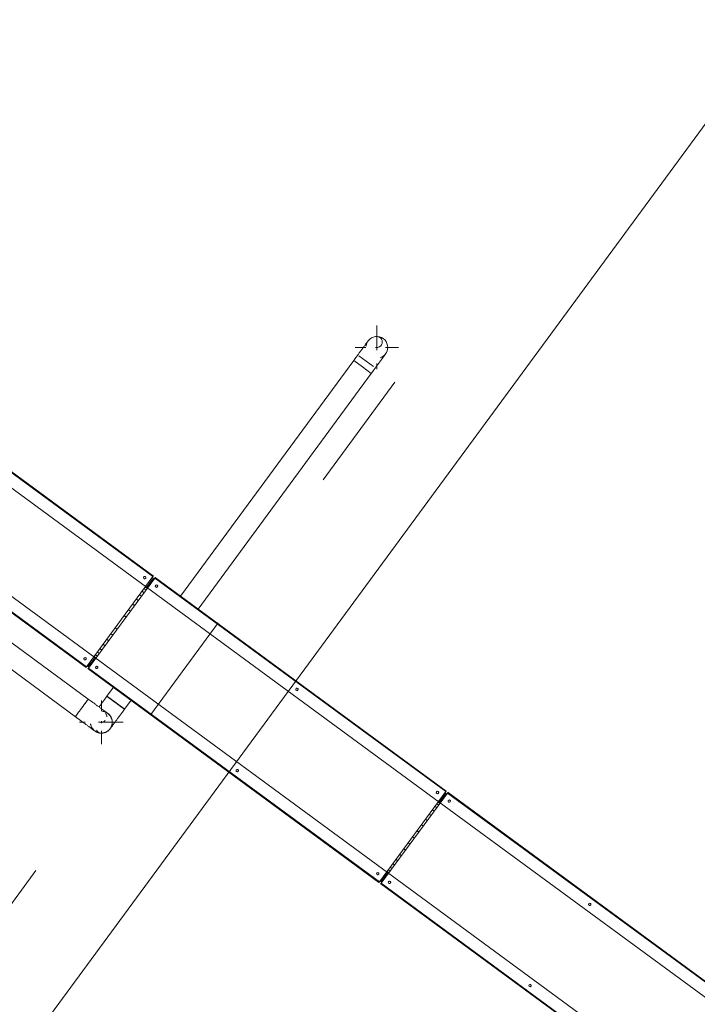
# Model space of a CAD drawing. Header units: metres. Extents: x 135583 to 135939, y 457896 to 458258.
# Tile 217 of 256: x 135764.28 to 135767.07, y 457921.04 to 457925.1. Entities that reach past the tile are written whole.
import ezdxf

# ---------------------------------------------------------------- set-up
doc = ezdxf.new("R2010")
doc.units = ezdxf.units.M
doc.linetypes.add('Hidden', pattern=[4, 2, -2])
doc.layers.add('NIEUWE INSTALLATIE', color=250, linetype='Continuous', lineweight=0)

msp = doc.modelspace()

# ---------------------------------------------------------------- linework, layer by layer
at = {"layer": 'NIEUWE INSTALLATIE'}
for p, q in [((135767.4175, 457925.0987), (135758.9806, 457913.6148)), ((135767.4175, 457925.0987), (135758.9806, 457913.6148)), ((135765.7479, 457923.7355), (135765.7479, 457923.8366)), ((135765.6579, 457923.7466), (135765.702, 457923.7466)), ((135765.7429, 457923.7466), (135765.752, 457923.7466)), ((135765.7834, 457923.7466), (135765.8379, 457923.7466)), ((135764.8247, 457922.8012), (135763.6256, 457923.6821)), ((135764.8264, 457922.8037), (135763.6272, 457923.6846)), ((135765.6524, 457923.6927), (135764.9382, 457922.7204)), ((135765.6613, 457923.7048), (135765.6524, 457923.6927)), ((135765.6524, 457923.6927), (135765.6887, 457923.666)), ((135765.6887, 457923.666), (135765.6524, 457923.6927)), ((135765.7479, 457923.6566), (135765.7479, 457923.6798)), ((135765.0107, 457922.6672), (135765.725, 457923.6394)), ((135765.6887, 457923.666), (135765.725, 457923.6394)), ((135765.725, 457923.6394), (135765.6887, 457923.666)), ((135765.725, 457923.6394), (135765.7338, 457923.6515)), ((135763.8542, 457923.4509), (135764.7982, 457922.7573)), ((135763.3501, 457923.3075), (135764.5493, 457922.4265)), ((135764.5512, 457922.4288), (135763.352, 457923.3098)), ((135764.5851, 457922.4672), (135763.6411, 457923.1608)), ((135764.5581, 457922.296), (135763.7796, 457922.8679)), ((135763.7263, 457922.7954), (135764.5048, 457922.2234)), ((135764.8247, 457922.8012), (135764.5512, 457922.4288)), ((135764.8327, 457922.7953), (135764.5591, 457922.423)), ((135764.5592, 457922.4229), (135764.8328, 457922.7952)), ((135764.8269, 457922.7958), (135764.802, 457922.762)), ((135764.8269, 457922.7958), (135764.802, 457922.762)), ((135764.8335, 457922.7984), (135764.8323, 457922.7968)), ((135766.0319, 457921.9143), (135764.8328, 457922.7952)), ((135764.8344, 457922.7978), (135764.8335, 457922.7984)), ((135766.0335, 457921.9168), (135764.8344, 457922.7978)), ((135764.7961, 457922.7453), (135764.788, 457922.7512)), ((135764.7962, 457922.7455), (135764.7881, 457922.7514)), ((135764.801, 457922.752), (135764.7929, 457922.7579)), ((135764.8009, 457922.7519), (135764.7929, 457922.7578)), ((135764.7982, 457922.7573), (135766.0054, 457921.8705)), ((135764.7644, 457922.7022), (135764.7563, 457922.7081)), ((135764.7646, 457922.7025), (135764.7566, 457922.7084)), ((135764.7775, 457922.7201), (135764.7695, 457922.726)), ((135764.7777, 457922.7203), (135764.7697, 457922.7262)), ((135764.7882, 457922.7346), (135764.7801, 457922.7405)), ((135764.7883, 457922.7348), (135764.7803, 457922.7407)), ((135764.7323, 457922.6585), (135764.7242, 457922.6644)), ((135764.7326, 457922.6589), (135764.7245, 457922.6648)), ((135764.7491, 457922.6814), (135764.7411, 457922.6873)), ((135764.7494, 457922.6818), (135764.7414, 457922.6877)), ((135764.7143, 457922.6341), (135764.7063, 457922.64)), ((135764.7146, 457922.6345), (135764.7066, 457922.6404)), ((135764.6773, 457922.5837), (135764.6693, 457922.5896)), ((135764.6776, 457922.5841), (135764.6696, 457922.59)), ((135764.6428, 457922.5367), (135764.6348, 457922.5427)), ((135764.6594, 457922.5593), (135764.6513, 457922.5652)), ((135764.6597, 457922.5597), (135764.6516, 457922.5656)), ((135764.6143, 457922.4978), (135764.6062, 457922.5038)), ((135764.6145, 457922.4981), (135764.6064, 457922.504)), ((135764.6274, 457922.5157), (135764.6193, 457922.5216)), ((135764.6276, 457922.516), (135764.6196, 457922.5219)), ((135764.6426, 457922.5364), (135764.6345, 457922.5423)), ((135764.5569, 457922.4284), (135764.5818, 457922.4622)), ((135764.5569, 457922.4284), (135764.5818, 457922.4622)), ((135764.5911, 457922.4663), (135764.583, 457922.4722)), ((135764.591, 457922.4662), (135764.583, 457922.4721)), ((135765.7922, 457921.5803), (135764.5851, 457922.4672)), ((135764.5958, 457922.4727), (135764.5878, 457922.4786)), ((135764.5959, 457922.4729), (135764.5879, 457922.4788)), ((135764.6036, 457922.4834), (135764.5956, 457922.4893)), ((135764.6038, 457922.4836), (135764.5957, 457922.4895)), ((135764.5564, 457922.4213), (135764.5576, 457922.4229)), ((135764.5573, 457922.4206), (135764.5564, 457922.4213)), ((135764.5573, 457922.4206), (135765.7564, 457921.5396)), ((135765.7583, 457921.542), (135764.5592, 457922.4229)), ((135764.6622, 457922.3449), (135764.6349, 457922.3077)), ((135764.6349, 457922.3077), (135764.6261, 457922.2956)), ((135764.5702, 457922.2871), (135764.5581, 457922.296)), ((135764.612, 457922.2464), (135764.612, 457922.2905)), ((135764.6712, 457922.2811), (135764.6618, 457922.288)), ((135764.7075, 457922.2544), (135764.6893, 457922.2678)), ((135764.7075, 457922.2544), (135764.7348, 457922.2917)), ((135764.5048, 457922.2234), (135764.5169, 457922.2146)), ((135764.6986, 457922.2424), (135764.7075, 457922.2544)), ((135764.522, 457922.2005), (135764.5451, 457922.2005)), ((135764.6009, 457922.2005), (135764.702, 457922.2005)), ((135764.612, 457922.1964), (135764.612, 457922.2055)), ((135764.612, 457922.1105), (135764.612, 457922.165)), ((135766.0319, 457921.9143), (135765.7583, 457921.542)), ((135766.0398, 457921.9084), (135765.7663, 457921.5361)), ((135765.7664, 457921.536), (135766.0399, 457921.9084)), ((135766.034, 457921.909), (135766.0092, 457921.8751)), ((135766.034, 457921.909), (135766.0092, 457921.8751)), ((135766.0407, 457921.9115), (135766.0395, 457921.9099)), ((135767.2391, 457921.0274), (135766.0399, 457921.9084)), ((135766.0416, 457921.9109), (135766.0407, 457921.9115)), ((135767.2407, 457921.0299), (135766.0416, 457921.9109)), ((135765.9954, 457921.8477), (135765.9873, 457921.8536)), ((135765.9955, 457921.8479), (135765.9875, 457921.8538)), ((135766.0032, 457921.8584), (135765.9952, 457921.8643)), ((135766.0033, 457921.8586), (135765.9953, 457921.8645)), ((135766.0081, 457921.865), (135766, 457921.8709)), ((135766.0081, 457921.8651), (135766.0001, 457921.871)), ((135766.0054, 457921.8705), (135767.2125, 457920.9836)), ((135765.9715, 457921.8153), (135765.9635, 457921.8212)), ((135765.9718, 457921.8156), (135765.9637, 457921.8215)), ((135765.9847, 457921.8332), (135765.9766, 457921.8391)), ((135765.9849, 457921.8334), (135765.9768, 457921.8394)), ((135765.9395, 457921.7716), (135765.9314, 457921.7775)), ((135765.9398, 457921.772), (135765.9317, 457921.7779)), ((135765.9563, 457921.7945), (135765.9483, 457921.8004)), ((135765.9566, 457921.7949), (135765.9485, 457921.8008)), ((135765.9215, 457921.7472), (135765.9135, 457921.7531)), ((135765.9218, 457921.7476), (135765.9138, 457921.7535)), ((135765.8845, 457921.6968), (135765.8765, 457921.7027)), ((135765.8848, 457921.6972), (135765.8768, 457921.7031)), ((135765.903, 457921.722), (135765.895, 457921.7279)), ((135765.9033, 457921.7224), (135765.8953, 457921.7283)), ((135765.8497, 457921.6495), (135765.8417, 457921.6554)), ((135765.85, 457921.6499), (135765.842, 457921.6558)), ((135765.8666, 457921.6724), (135765.8585, 457921.6783)), ((135765.8669, 457921.6728), (135765.8588, 457921.6787)), ((135765.8214, 457921.611), (135765.8134, 457921.6169)), ((135765.8216, 457921.6112), (135765.8136, 457921.6171)), ((135765.8345, 457921.6288), (135765.8265, 457921.6347)), ((135765.8348, 457921.6291), (135765.8267, 457921.635)), ((135765.7641, 457921.5415), (135765.7889, 457921.5753)), ((135765.7641, 457921.5415), (135765.7889, 457921.5753)), ((135765.7982, 457921.5793), (135765.7901, 457921.5852)), ((135765.7982, 457921.5794), (135765.7902, 457921.5853)), ((135766.9994, 457920.6935), (135765.7922, 457921.5803)), ((135765.803, 457921.5858), (135765.7949, 457921.5917)), ((135765.8031, 457921.586), (135765.795, 457921.5919)), ((135765.8108, 457921.5965), (135765.8028, 457921.6024)), ((135765.811, 457921.5967), (135765.8029, 457921.6026)), ((135765.7636, 457921.5344), (135765.7648, 457921.536)), ((135765.7645, 457921.5337), (135765.7636, 457921.5344)), ((135765.7645, 457921.5337), (135766.9636, 457920.6527)), ((135766.9655, 457920.6551), (135765.7664, 457921.536))]:
    msp.add_line(p, q, dxfattribs=at)
at = {"layer": 'NIEUWE INSTALLATIE', "linetype": 'Hidden'}
for p, q in [((135765.7345, 457923.6675), (135765.6734, 457923.7124)), ((135765.7345, 457923.6674), (135765.6734, 457923.7123)), ((135765.7345, 457923.6674), (135765.6734, 457923.7123)), ((135758.4213, 457913.5296), (135765.8222, 457923.6032)), ((135765.0937, 457922.6112), (135764.8155, 457922.2326)), ((135765.0937, 457922.6112), (135764.8155, 457922.2326))]:
    msp.add_line(p, q, dxfattribs=at)
at = {"layer": 'NIEUWE INSTALLATIE', "flags": 128}
for points in [[(135765.7116, 457923.7733), (135765.711, 457923.7724), (135765.7102, 457923.7713), (135765.7097, 457923.7706), (135765.7091, 457923.7698), (135765.7084, 457923.7689), (135765.7077, 457923.7679), (135765.7068, 457923.7667), (135765.706, 457923.7655), (135765.705, 457923.7642), (135765.704, 457923.7628), (135765.7029, 457923.7613), (135765.7017, 457923.7597), (135765.7004, 457923.758), (135765.6992, 457923.7563), (135765.6978, 457923.7544), (135765.6964, 457923.7525), (135765.6949, 457923.7505), (135765.6934, 457923.7484), (135765.6918, 457923.7463), (135765.6902, 457923.7441), (135765.6885, 457923.7418), (135765.6868, 457923.7394), (135765.685, 457923.7371), (135765.6832, 457923.7346), (135765.6814, 457923.7321), (135765.6796, 457923.7296), (135765.6777, 457923.727), (135765.6757, 457923.7244), (135765.6738, 457923.7218), (135765.6718, 457923.7191), (135765.6699, 457923.7164), (135765.6679, 457923.7137), (135765.6659, 457923.711), (135765.6639, 457923.7082), (135765.6619, 457923.7055), (135765.6613, 457923.7048)], [(135765.7338, 457923.6515), (135765.7359, 457923.6542), (135765.7379, 457923.657), (135765.7399, 457923.6597), (135765.7419, 457923.6624), (135765.7438, 457923.6651), (135765.7458, 457923.6678), (135765.7478, 457923.6704), (135765.7497, 457923.673), (135765.7516, 457923.6756), (135765.7534, 457923.6782), (135765.7553, 457923.6807), (135765.7571, 457923.6831), (135765.7589, 457923.6855), (135765.7606, 457923.6879), (135765.7623, 457923.6902), (135765.7639, 457923.6924), (135765.7655, 457923.6946), (135765.767, 457923.6967), (135765.7685, 457923.6987), (135765.7699, 457923.7006), (135765.7713, 457923.7025), (135765.7726, 457923.7043), (135765.7739, 457923.706), (135765.7751, 457923.7076), (135765.7762, 457923.7091), (135765.7772, 457923.7106), (135765.7782, 457923.7119), (135765.7791, 457923.7131), (135765.78, 457923.7143), (135765.7808, 457923.7153), (135765.7814, 457923.7163), (135765.7821, 457923.7171), (135765.7826, 457923.7178), (135765.7831, 457923.7185), (135765.7837, 457923.7194), (135765.7842, 457923.72)], [(135764.6387, 457922.2368), (135764.6378, 457922.2374), (135764.6367, 457922.2382), (135764.636, 457922.2387), (135764.6352, 457922.2393), (135764.6343, 457922.24), (135764.6332, 457922.2407), (135764.6321, 457922.2416), (135764.6309, 457922.2424), (135764.6296, 457922.2434), (135764.6282, 457922.2444), (135764.6267, 457922.2455), (135764.6251, 457922.2467), (135764.6234, 457922.248), (135764.6217, 457922.2492), (135764.6198, 457922.2506), (135764.6179, 457922.252), (135764.6159, 457922.2535), (135764.6138, 457922.255), (135764.6116, 457922.2566), (135764.6094, 457922.2582), (135764.6072, 457922.2599), (135764.6048, 457922.2616), (135764.6024, 457922.2634), (135764.6, 457922.2652), (135764.5975, 457922.267), (135764.595, 457922.2688), (135764.5924, 457922.2707), (135764.5898, 457922.2727), (135764.5872, 457922.2746), (135764.5845, 457922.2766), (135764.5818, 457922.2785), (135764.5791, 457922.2805), (135764.5764, 457922.2825), (135764.5736, 457922.2845), (135764.5709, 457922.2865), (135764.5702, 457922.2871)], [(135764.6023, 457922.2634), (135764.6041, 457922.2658), (135764.606, 457922.2683), (135764.6078, 457922.2708), (135764.6097, 457922.2734), (135764.6116, 457922.276), (135764.6136, 457922.2786), (135764.6155, 457922.2813), (135764.6175, 457922.284), (135764.6195, 457922.2867), (135764.6215, 457922.2894), (135764.6235, 457922.2922), (135764.6255, 457922.2949), (135764.6261, 457922.2956)], [(135764.6387, 457922.2368), (135764.6401, 457922.2357), (135764.6415, 457922.2345), (135764.6428, 457922.2333), (135764.6441, 457922.232), (135764.6453, 457922.2307), (135764.6465, 457922.2294), (135764.6476, 457922.228), (135764.6487, 457922.2265), (135764.6497, 457922.225), (135764.6507, 457922.2235), (135764.6516, 457922.222), (135764.6524, 457922.2204), (135764.6531, 457922.2187), (135764.6538, 457922.2171), (135764.6545, 457922.2154), (135764.655, 457922.2137), (135764.6555, 457922.2119), (135764.656, 457922.2102), (135764.6563, 457922.2084), (135764.6566, 457922.2066), (135764.6568, 457922.2049), (135764.6569, 457922.2031), (135764.657, 457922.2013), (135764.657, 457922.1995), (135764.6569, 457922.1977), (135764.6568, 457922.1959), (135764.6566, 457922.1941), (135764.6563, 457922.1923), (135764.6559, 457922.1905), (135764.6555, 457922.1888), (135764.655, 457922.1871), (135764.6544, 457922.1854), (135764.6538, 457922.1837), (135764.653, 457922.182), (135764.6523, 457922.1804), (135764.6514, 457922.1788), (135764.6505, 457922.1772), (135764.6496, 457922.1757), (135764.6486, 457922.1742)], [(135764.6986, 457922.2424), (135764.6966, 457922.2396), (135764.6946, 457922.2369), (135764.6926, 457922.2342), (135764.6906, 457922.2314), (135764.6886, 457922.2287), (135764.6866, 457922.2261), (135764.6847, 457922.2234), (135764.6828, 457922.2208), (135764.6809, 457922.2182), (135764.679, 457922.2157), (135764.6772, 457922.2132), (135764.6754, 457922.2107), (135764.6736, 457922.2083), (135764.6719, 457922.206), (135764.6702, 457922.2037), (135764.6685, 457922.2014), (135764.6669, 457922.1993), (135764.6654, 457922.1972), (135764.6639, 457922.1952), (135764.6625, 457922.1932), (135764.6611, 457922.1913), (135764.6598, 457922.1896), (135764.6586, 457922.1879), (135764.6574, 457922.1862), (135764.6562, 457922.1847), (135764.6552, 457922.1833), (135764.6542, 457922.1819), (135764.6533, 457922.1807), (135764.6525, 457922.1796), (135764.6517, 457922.1785), (135764.651, 457922.1776), (135764.6504, 457922.1767), (135764.6498, 457922.176)], [(135764.5169, 457922.2146), (135764.5196, 457922.2125), (135764.5223, 457922.2105), (135764.5251, 457922.2085), (135764.5278, 457922.2065), (135764.5305, 457922.2046), (135764.5331, 457922.2026), (135764.5358, 457922.2006), (135764.5384, 457922.1987), (135764.541, 457922.1968), (135764.5435, 457922.195), (135764.546, 457922.1931), (135764.5485, 457922.1913), (135764.5509, 457922.1895), (135764.5533, 457922.1878), (135764.5555, 457922.1861), (135764.5578, 457922.1845), (135764.5599, 457922.1829), (135764.562, 457922.1814), (135764.5641, 457922.1799), (135764.566, 457922.1785), (135764.5679, 457922.1771), (135764.5697, 457922.1758), (135764.5714, 457922.1745), (135764.573, 457922.1733), (135764.5745, 457922.1722), (135764.5759, 457922.1712), (135764.5773, 457922.1702), (135764.5785, 457922.1693), (135764.5797, 457922.1684), (135764.5807, 457922.1676), (135764.5817, 457922.167), (135764.5825, 457922.1663), (135764.5832, 457922.1658), (135764.5838, 457922.1653), (135764.5848, 457922.1647), (135764.5854, 457922.1642)], [(135764.5685, 457922.1891), (135764.5681, 457922.1908), (135764.5677, 457922.1926), (135764.5674, 457922.1943)], [(135764.5743, 457922.1759), (135764.5733, 457922.1775), (135764.5724, 457922.179), (135764.5716, 457922.1806)], [(135764.6483, 457922.1738), (135764.6472, 457922.1724), (135764.646, 457922.171), (135764.6448, 457922.1697), (135764.6436, 457922.1684), (135764.6423, 457922.1672), (135764.6409, 457922.166), (135764.6395, 457922.1649), (135764.6381, 457922.1638), (135764.6366, 457922.1628), (135764.635, 457922.1618), (135764.6335, 457922.1609), (135764.6319, 457922.1601), (135764.6302, 457922.1594), (135764.6286, 457922.1587), (135764.6269, 457922.158), (135764.6252, 457922.1575), (135764.6235, 457922.157), (135764.6217, 457922.1565), (135764.6199, 457922.1562), (135764.6182, 457922.1559), (135764.6164, 457922.1557), (135764.6146, 457922.1556), (135764.6128, 457922.1555), (135764.611, 457922.1555), (135764.6092, 457922.1556), (135764.6074, 457922.1557), (135764.6056, 457922.156), (135764.6038, 457922.1562), (135764.6021, 457922.1566), (135764.6003, 457922.157), (135764.5986, 457922.1575), (135764.5969, 457922.1581), (135764.5952, 457922.1587), (135764.5935, 457922.1595), (135764.5919, 457922.1602), (135764.5903, 457922.1611), (135764.5888, 457922.162), (135764.5872, 457922.1629), (135764.5858, 457922.1639)], [(135764.6487, 457922.1744), (135764.6483, 457922.1739)]]:
    msp.add_lwpolyline(points, dxfattribs=at)
at = {"layer": 'NIEUWE INSTALLATIE'}
for centre, start, end in [((135765.7479, 457923.7466), 0, 172.795), ((135765.7479, 457923.7466), 287.5956, 0), ((135764.612, 457922.2005), 53.696, 83.696), ((135764.612, 457922.2005), 15.4947, 38.696), ((135764.612, 457922.2005), 323.696, 353.696), ((135764.612, 457922.2005), 233.696, 248.696)]:
    msp.add_arc(centre, 0.045, start, end, dxfattribs=at)
for centre, major_axis, ratio, start_param, end_param in [((135765.7479, 457923.7691), (0.0036, 0.0222), 1, 3.302468, 6.444061), ((135764.791, 457922.7974), (-0.00296, -0.00403), 0.99863, 3.141595, 6.283188), ((135764.7908, 457922.7976), (0.00296, 0.00403), 0.99863, 3.182748, 6.28318), ((135764.7909, 457922.7975), (-0.00296, -0.00403), 0.99863, 0.016471, 3.1416), ((135764.7909, 457922.7975), (0.00296, 0.00403), 0.99863, 3.158057, 6.283185), ((135764.791, 457922.7974), (0.00296, 0.00403), 0.99863, 3.14159, 6.283183), ((135764.8246, 457922.8012), (0.00178, 0.00242), 0.052336, 4.712389, 6.283185), ((135764.8326, 457922.7953), (0.00178, 0.00242), 0.052336, 4.712389, 6.283185), ((135764.8018, 457922.7622), (-0.00355, -0.00484), 0.052336, 0, 1.570796), ((135764.8018, 457922.7622), (-0.00355, -0.00484), 0.052336, 0, 1.570796), ((135764.8393, 457922.7619), (-0.00296, -0.00403), 0.99863, 3.141595, 6.283188), ((135764.839, 457922.7621), (0.00296, 0.00403), 0.99863, 3.182751, 6.283183), ((135764.8392, 457922.762), (-0.00296, -0.00403), 0.99863, 0.016471, 3.141599), ((135764.8392, 457922.762), (0.00296, 0.00403), 0.99863, 3.158052, 6.28318), ((135764.8393, 457922.7619), (0.00296, 0.00403), 0.99863, 3.141593, 6.283185), ((135764.5447, 457922.4622), (0.00296, 0.00403), 0.99863, 6.28318, 9.424773), ((135764.5445, 457922.4623), (-0.00296, -0.00403), 0.99863, 0.000001, 3.100433), ((135764.5446, 457922.4622), (0.00296, 0.00403), 0.99863, 3.141587, 6.266716), ((135764.5446, 457922.4622), (0.00296, 0.00403), 0.99863, 3.141591, 6.266719), ((135764.5447, 457922.4622), (0.00296, 0.00403), 0.99863, 3.141585, 6.283178), ((135764.5815, 457922.4624), (0.00355, 0.00484), 0.052336, 4.712389, 6.283185), ((135764.5815, 457922.4624), (0.00355, 0.00484), 0.052336, 4.712389, 6.283185), ((135764.551, 457922.4289), (-0.00178, -0.00242), 0.052336, 0, 1.570796), ((135764.5591, 457922.423), (0.00178, 0.00242), 0.052336, 3.141593, 4.712389), ((135764.593, 457922.4267), (0.00296, 0.00403), 0.99863, 6.283183, 9.424775), ((135764.5927, 457922.4268), (-0.00296, -0.00403), 0.99863, 0.000006, 3.100438), ((135764.5929, 457922.4267), (0.00296, 0.00403), 0.99863, 3.141593, 6.266721), ((135764.5929, 457922.4267), (0.00296, 0.00403), 0.99863, 3.141588, 6.266717), ((135764.593, 457922.4267), (0.00296, 0.00403), 0.99863, 3.141582, 6.283175), ((135765.4187, 457922.3362), (-0.00296, -0.00403), 0.99863, 3.1416, 6.283193), ((135765.4185, 457922.3364), (0.00296, 0.00403), 0.99863, 3.182748, 6.28318), ((135765.4186, 457922.3363), (0.00296, 0.00403), 0.99863, 3.158054, 6.283182), ((135765.4186, 457922.3363), (0.00296, 0.00403), 0.99863, 3.158057, 6.283185), ((135765.4187, 457922.3362), (-0.00296, -0.00403), 0.99863, 0.000005, 3.141598), ((135764.6712, 457922.2811), (-0.0363, 0.0266), 0.000001, 1.330127, 7.592182), ((135764.6712, 457922.2811), (-0.0363, 0.0266), 0.000001, 4.576861, 8.37758), ((135764.6712, 457922.2811), (-0.0363, 0.0266), 0.000001, 4.68039, 10.471942), ((135764.6712, 457922.2811), (-0.0363, 0.0266), 0.000001, 0.815264, 6.283152), ((135764.5314, 457922.2597), (0.0266, 0.0363), 0.000015, 4.450588, 4.712375), ((135764.5314, 457922.2597), (0.0266, 0.0363), 0.000033, 4.450603, 4.712389), ((135764.5314, 457922.2597), (0.0266, 0.0363), 0.000015, 4.712389, 6.283185), ((135764.5314, 457922.2597), (0.0266, 0.0363), 0.000033, 4.712403, 4.974177), ((135764.5314, 457922.2597), (0.0266, 0.0363), 0.000033, 4.974203, 5.23601), ((135764.5314, 457922.2597), (0.0266, 0.0363), 0.000033, 5.236003, 6.283233), ((135764.6712, 457922.2811), (-0.0363, 0.0266), 0.000001, 1.430567, 5.235954), ((135764.6712, 457922.2811), (-0.0363, 0.0266), 0.000001, 4.712389, 4.974155), ((135764.6712, 457922.2811), (-0.0363, 0.0266), 0.000001, 1.570869, 1.832596), ((135764.6712, 457922.2811), (-0.0363, 0.0266), 0.000001, 1.840836, 4.712355), ((135764.6712, 457922.2811), (-0.0363, 0.0266), 0.000001, 1.688144, 3.926958), ((135764.6712, 457922.2811), (-0.0363, 0.0266), 0.000001, 1.832629, 4.243877), ((135764.5314, 457922.2597), (0.0266, 0.0363), 0.000015, 3.141605, 4.188775), ((135764.5314, 457922.2597), (0.0266, 0.0363), 0.000033, 3.141593, 3.927035), ((135764.5314, 457922.2597), (0.0266, 0.0363), 0.000033, 3.927003, 4.188831), ((135764.5314, 457922.2597), (0.0266, 0.0363), 0.000015, 4.188821, 4.450575), ((135764.5314, 457922.2597), (0.0266, 0.0363), 0.000033, 4.188803, 4.450594), ((135764.612, 457922.2005), (0.0212, 0.0397), 1, 5.203786, 6.566589), ((135764.612, 457922.223), (0.0132, 0.0183), 1, 5.336912, 6.001151), ((135764.612, 457922.2005), (0.0437, 0.0107), 1, 0.561344, 0.697579), ((135764.612, 457922.2005), (0.0325, 0.0311), 1, 2.655518, 3.053994), ((135764.612, 457922.2005), (0, 0.045), 1, 2.106167, 4.712389), ((135764.612, 457922.223), (0.0191, 0.0118), 1, 4.158815, 4.978042), ((135764.612, 457922.178), (0.0013, 0.0225), 1, 2.099026, 3.201366), ((135764.612, 457922.2005), (-0.0096, 0.044), 1, 2.81637, 3.339969), ((135765.1724, 457922.001), (0.00296, 0.00403), 0.99863, 6.28318, 9.424773), ((135765.1722, 457922.0011), (-0.00296, -0.00403), 0.99863, 0.000006, 3.100438), ((135765.1723, 457922.001), (0.00296, 0.00403), 0.99863, 3.141593, 6.266721), ((135765.1723, 457922.001), (0.00296, 0.00403), 0.99863, 3.141586, 6.266714), ((135765.1724, 457922.001), (0.00296, 0.00403), 0.99863, 3.141587, 6.28318), ((135765.9981, 457921.9105), (0.00296, 0.00403), 0.99863, 6.283183, 9.424775), ((135765.9979, 457921.9107), (0.00296, 0.00403), 0.99863, 3.182748, 6.28318), ((135765.9981, 457921.9106), (0.00296, 0.00403), 0.99863, 3.158056, 6.283184), ((135765.9981, 457921.9106), (0.00296, 0.00403), 0.99863, 3.158054, 6.283183), ((135765.9981, 457921.9105), (0.00296, 0.00403), 0.99863, 3.141593, 6.283185), ((135766.0318, 457921.9144), (0.00178, 0.00242), 0.052336, 4.712389, 6.283185), ((135766.0398, 457921.9085), (-0.00178, -0.00242), 0.052336, 1.570796, 3.141593), ((135766.0089, 457921.8753), (0.00355, 0.00484), 0.052336, 3.141593, 4.712389), ((135766.0089, 457921.8753), (0.00355, 0.00484), 0.052336, 3.141593, 4.712389), ((135766.0464, 457921.875), (0.00296, 0.00403), 0.99863, 0, 3.141593), ((135766.0462, 457921.8752), (0.00296, 0.00403), 0.99863, 3.182754, 6.283185), ((135766.0463, 457921.8751), (-0.00296, -0.00403), 0.99863, 0.016466, 3.141594), ((135766.0463, 457921.8751), (-0.00296, -0.00403), 0.99863, 0.01647, 3.141598), ((135766.0464, 457921.875), (-0.00296, -0.00403), 0.99863, 0.000003, 3.141595), ((135765.7518, 457921.5753), (0.00296, 0.00403), 0.99863, 6.283177, 9.42477), ((135765.7516, 457921.5754), (-0.00296, -0.00403), 0.99863, 0.000009, 3.100441), ((135765.7518, 457921.5753), (0.00296, 0.00403), 0.99863, 3.141587, 6.266716), ((135765.7518, 457921.5753), (-0.00296, -0.00403), 0.99863, 0.000003, 3.125132), ((135765.7518, 457921.5753), (0.00296, 0.00403), 0.99863, 3.14159, 6.283183), ((135765.7887, 457921.5755), (0.00355, 0.00484), 0.052336, 4.712389, 6.283185), ((135765.7887, 457921.5755), (0.00355, 0.00484), 0.052336, 4.712389, 6.283185), ((135765.7582, 457921.542), (0.00178, 0.00242), 0.052336, 3.141593, 4.712389), ((135765.7663, 457921.5361), (0.00178, 0.00242), 0.052336, 3.141593, 4.712389), ((135765.8001, 457921.5398), (0.00296, 0.00403), 0.99863, 0, 3.141593), ((135765.7999, 457921.5399), (-0.00296, -0.00403), 0.99863, 0.000012, 3.100443), ((135765.8, 457921.5399), (0.00296, 0.00403), 0.99863, 3.141585, 6.266713), ((135765.8, 457921.5399), (-0.00296, -0.00403), 0.99863, 0.000003, 3.125132), ((135765.8001, 457921.5398), (0.00296, 0.00403), 0.99863, 3.141593, 6.283185), ((135766.6259, 457921.4493), (-0.00296, -0.00403), 0.99863, 3.141598, 6.28319), ((135766.6257, 457921.4495), (-0.00296, -0.00403), 0.99863, 0.041164, 3.141595), ((135766.6258, 457921.4494), (-0.00296, -0.00403), 0.99863, 0.016466, 3.141594), ((135766.6258, 457921.4494), (-0.00296, -0.00403), 0.99863, 0.016467, 3.141595), ((135766.6259, 457921.4493), (-0.00296, -0.00403), 0.99863, 0.000005, 3.141598), ((135766.3796, 457921.1141), (0.00296, 0.00403), 0.99863, 6.283183, 9.424775), ((135766.3794, 457921.1142), (-0.00296, -0.00403), 0.99863, 0.000006, 3.100438), ((135766.3795, 457921.1141), (-0.00296, -0.00403), 0.99863, 0.000003, 3.125131), ((135766.3795, 457921.1141), (0.00296, 0.00403), 0.99863, 3.141588, 6.266717), ((135766.3796, 457921.1141), (-0.00296, -0.00403), 0.99863, 0.000003, 3.141595)]:
    msp.add_ellipse(centre, major_axis=major_axis, ratio=ratio, start_param=start_param, end_param=end_param, dxfattribs=at)
msp.add_ellipse((135764.6712, 457922.2811), major_axis=(-0.0363, 0.0266), ratio=0.000001, dxfattribs=at)

doc.saveas('drawing.dxf')
